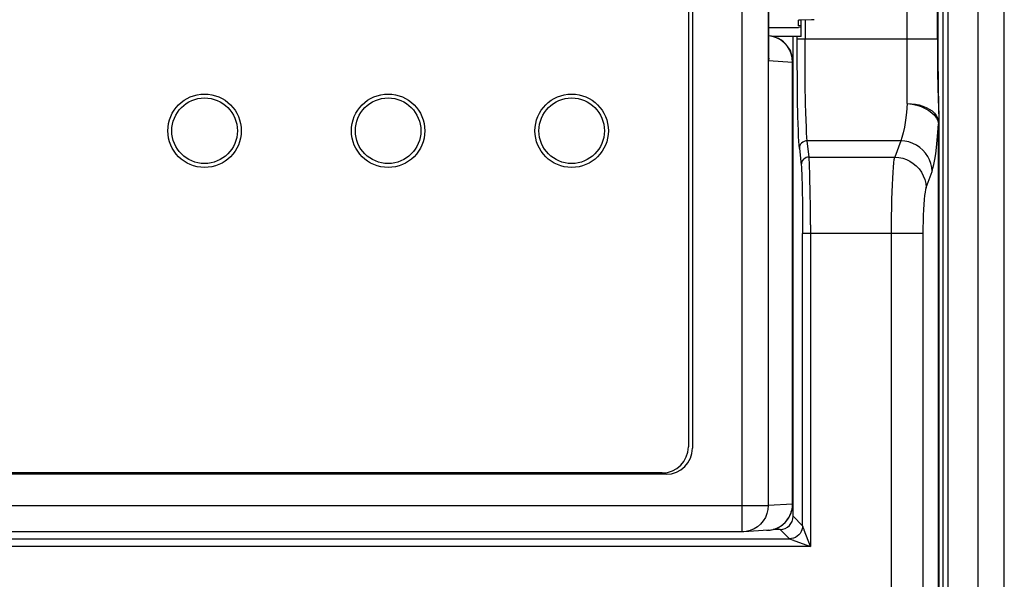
# Model space of a CAD drawing. Header units: millimetres. Extents: x 534 to 1249, y -141 to 479.
# Tile 24 of 51: x 835 to 873, y 140 to 162. Entities that reach past the tile are written whole.
import ezdxf

# ---------------------------------------------------------------- set-up
doc = ezdxf.new("R2010")
doc.units = ezdxf.units.MM
doc.header["$LTSCALE"] = 23.1
doc.layers.get('0').update_dxf_attribs({"linetype": 'CONTINUOUS'})

msp = doc.modelspace()

# ---------------------------------------------------------------- linework, layer by layer
for p, q in [((871.793, 89.786), (871.793, 234.786)), ((872.793, 90.786), (872.793, 233.786)), ((862.799, 141.975), (862.799, 191.556)), ((863.789, 190.558), (863.789, 142.975)), ((860.743, 188.316), (860.743, 145.216)), ((860.899, 188.368), (860.899, 145.165)), ((869.093, 158.302), (869.093, 175.531)), ((863.799, 159.944), (863.799, 173.788)), ((863.804, 173.618), (863.804, 160.113)), ((870.258, 173.475), (870.262, 160.189)), ((870.242, 160.778), (870.242, 173.055)), ((864.943, 161.271), (864.943, 161.48)), ((865.443, 161.497), (865.043, 161.487)), ((865.043, 160.866), (865.043, 161.487)), ((865.192, 161.491), (865.192, 160.778)), ((865.477, 161.499), (865.443, 161.497)), ((863.804, 161.21), (864.943, 161.21)), ((865.043, 161.271), (864.943, 161.271)), ((865.043, 161.211), (864.943, 161.21)), ((865.043, 160.866), (863.925, 160.866)), ((864.743, 142.566), (864.743, 160.866)), ((864.894, 159.96), (864.892, 160.866)), ((864.892, 160.778), (870.261, 160.778)), ((865.195, 159.893), (865.192, 160.778)), ((870.242, 160.778), (870.244, 160.12)), ((863.81, 160.029), (863.799, 159.944)), ((864.705, 160.044), (864.668, 160.196)), ((864.717, 159.887), (864.705, 160.044)), ((870.244, 160.12), (870.25, 159.515)), ((870.262, 160.189), (870.272, 158.878)), ((870.262, 160.169), (870.262, 160.189)), ((863.799, 159.944), (864.714, 159.887)), ((864.726, 159.887), (864.717, 159.887)), ((864.717, 143.033), (864.717, 159.887)), ((864.726, 159.887), (864.726, 143.033)), ((864.9, 159.182), (864.894, 159.96)), ((865.203, 159.053), (865.195, 159.893)), ((870.25, 159.515), (870.261, 158.901)), ((864.91, 158.455), (864.9, 159.182)), ((865.216, 158.298), (865.203, 159.053)), ((870.261, 158.901), (870.29, 157.714)), ((870.272, 158.878), (870.29, 157.757)), ((864.923, 157.808), (864.91, 158.455)), ((870.209, 157.752), (870.261, 157.642)), ((870.292, 157.628), (870.29, 157.758)), ((870.29, 157.714), (870.292, 157.598)), ((870.261, 157.642), (870.287, 157.53)), ((870.287, 110.066), (870.287, 157.53)), ((870.292, 157.598), (870.292, 157.628)), ((870.292, 157.598), (870.293, 157.575)), ((870.293, 157.573), (870.292, 157.579)), ((870.293, 157.575), (870.293, 157.562)), ((870.293, 157.553), (870.293, 110.066)), ((864.979, 156.594), (865.047, 155.973)), ((868.841, 156.886), (865.279, 156.886)), ((865.347, 156.264), (865.279, 156.886)), ((868.841, 156.886), (868.612, 156.264)), ((865.347, 156.264), (868.612, 156.264)), ((869.808, 155.097), (870.037, 155.718)), ((865.391, 154.932), (865.381, 155.456)), ((865.086, 155.02), (865.095, 154.511)), ((865.398, 154.33), (865.391, 154.932)), ((865.095, 154.511), (865.1, 153.944)), ((865.401, 153.679), (865.398, 154.33)), ((865.1, 153.944), (865.102, 153.345)), ((865.401, 153.679), (865.401, 141.407)), ((869.687, 153.345), (865.102, 153.345)), ((865.102, 142.207), (865.102, 153.345)), ((868.492, 111.531), (868.491, 153.345)), ((869.687, 153.345), (869.687, 111.866)), ((859.743, 144.216), (790.843, 144.216)), ((859.899, 144.165), (790.686, 144.165)), ((786.796, 142.975), (863.789, 142.975)), ((864.717, 143.033), (863.789, 142.975)), ((864.717, 143.033), (864.726, 143.033)), ((865.102, 142.207), (864.743, 142.566)), ((862.799, 141.975), (787.786, 141.975)), ((862.861, 141.977), (862.799, 141.975)), ((863.788, 142.035), (862.861, 141.977)), ((862.954, 141.987), (862.861, 141.977)), ((863.726, 142.033), (863.788, 142.035)), ((863.788, 142.035), (863.857, 142.041)), ((864.243, 142.066), (863.983, 142.066)), ((864.243, 142.066), (864.602, 141.707)), ((865.165, 142.039), (865.158, 142.056)), ((865.401, 141.407), (865.165, 142.039)), ((785.983, 141.707), (864.602, 141.707)), ((864.641, 141.693), (864.698, 141.671)), ((864.808, 141.63), (865.401, 141.407)), ((865.401, 141.407), (785.184, 141.407))]:
    msp.add_line(p, q)
for points in [[(870.449, 194.544), (870.449, 109.912), (870.448, 109.812), (870.447, 109.715), (870.446, 109.623), (870.444, 109.538), (870.442, 109.46), (870.439, 109.391), (870.436, 109.332), (870.433, 109.285), (870.429, 109.249), (870.426, 109.226), (870.422, 109.216)], [(870.648, 109.762), (870.649, 109.888), (870.649, 194.543)], [(865.542, 161.505), (865.538, 161.503), (865.525, 161.501), (865.505, 161.5), (865.477, 161.499)], [(864.668, 160.196), (864.609, 160.342), (864.528, 160.475), (864.427, 160.595), (864.309, 160.697), (864.176, 160.779), (864.032, 160.839), (863.881, 160.875), (863.804, 160.884)], [(864.608, 160.36), (864.618, 160.339), (864.636, 160.303), (864.639, 160.295)], [(863.804, 160.113), (863.803, 160.063), (863.799, 159.944)], [(864.72, 159.996), (864.723, 159.965), (864.725, 159.937), (864.726, 159.91), (864.726, 159.89)], [(865.279, 156.886), (865.266, 157.013), (865.255, 157.187), (865.244, 157.405), (865.234, 157.665), (865.225, 157.964), (865.216, 158.298)], [(869.093, 158.302), (869.059, 157.967), (869.022, 157.667), (868.981, 157.405), (868.937, 157.186), (868.89, 157.013), (868.841, 156.886)], [(869.093, 158.305), (869.252, 158.298), (869.405, 158.279), (869.549, 158.249), (869.684, 158.208), (869.813, 158.156), (869.93, 158.094), (870.036, 158.022), (870.125, 157.941), (870.197, 157.852), (870.25, 157.759)], [(869.093, 158.301), (869.273, 158.278), (869.451, 158.239), (869.619, 158.186), (869.774, 158.119), (869.912, 158.041), (870.032, 157.953), (870.132, 157.856), (870.209, 157.752)], [(864.979, 156.594), (864.968, 156.712), (864.958, 156.864), (864.948, 157.051), (864.939, 157.271), (864.931, 157.525), (864.923, 157.808)], [(870.25, 157.759), (870.282, 157.661), (870.293, 157.562)], [(870.037, 155.718), (870.073, 155.835), (870.108, 155.986), (870.142, 156.169), (870.175, 156.384), (870.206, 156.63), (870.235, 156.904), (870.262, 157.204), (870.287, 157.53)], [(870.287, 157.53), (870.289, 157.536), (870.29, 157.542), (870.291, 157.547), (870.292, 157.551), (870.292, 157.554), (870.293, 157.557)], [(865.279, 156.886), (865.219, 156.88), (865.162, 156.862), (865.108, 156.833), (865.061, 156.794), (865.026, 156.75), (865, 156.701), (864.984, 156.648), (864.979, 156.594)], [(870.037, 155.718), (870.024, 155.87), (869.991, 156.016), (869.941, 156.154), (869.875, 156.285), (869.791, 156.409), (869.691, 156.523), (869.575, 156.626), (869.446, 156.714), (869.306, 156.785), (869.157, 156.838), (869.001, 156.872), (868.841, 156.886)], [(865.347, 156.264), (865.289, 156.258), (865.233, 156.241), (865.181, 156.214), (865.136, 156.178), (865.098, 156.134), (865.071, 156.084), (865.053, 156.029), (865.047, 155.972)], [(865.381, 155.456), (865.375, 155.68), (865.369, 155.875), (865.362, 156.039), (865.355, 156.169), (865.347, 156.264)], [(868.491, 153.345), (868.492, 153.679), (868.495, 154.009), (868.5, 154.33), (868.507, 154.639), (868.515, 154.932), (868.525, 155.205), (868.537, 155.455), (868.55, 155.679), (868.564, 155.874), (868.579, 156.038), (868.595, 156.169), (868.612, 156.264)], [(868.612, 156.264), (868.767, 156.251), (868.917, 156.22), (869.059, 156.171), (869.193, 156.106), (869.32, 156.024), (869.437, 155.926), (869.541, 155.813), (869.631, 155.687), (869.704, 155.551), (869.759, 155.405), (869.794, 155.253), (869.808, 155.097)], [(865.047, 155.973), (865.055, 155.886), (865.062, 155.769), (865.069, 155.622), (865.075, 155.446), (865.081, 155.245), (865.086, 155.02)], [(869.808, 155.097), (869.788, 155.026), (869.769, 154.927), (869.751, 154.797), (869.735, 154.641), (869.721, 154.46), (869.708, 154.258), (869.699, 154.04), (869.692, 153.812), (869.688, 153.581), (869.687, 153.345)], [(863.789, 142.975), (863.777, 142.819), (863.741, 142.666), (863.682, 142.521), (863.601, 142.387), (863.5, 142.268), (863.381, 142.166), (863.249, 142.084), (863.105, 142.024), (862.954, 141.987)], [(863.857, 142.041), (863.979, 142.065), (864.09, 142.102), (864.191, 142.149), (864.281, 142.204), (864.36, 142.264), (864.43, 142.328), (864.489, 142.394), (864.54, 142.462), (864.583, 142.53), (864.618, 142.598), (864.647, 142.664), (864.67, 142.73), (864.688, 142.794), (864.701, 142.855), (864.71, 142.915), (864.715, 142.975), (864.717, 143.033)], [(865.102, 142.207), (865.095, 142.129), (865.077, 142.053), (865.047, 141.98), (865.006, 141.913), (864.955, 141.854), (864.895, 141.803), (864.829, 141.762), (864.756, 141.732), (864.68, 141.714), (864.602, 141.707)], [(865.117, 142.167), (865.109, 142.187), (865.104, 142.2), (865.102, 142.207)], [(865.158, 142.056), (865.138, 142.109), (865.117, 142.167)], [(864.602, 141.707), (864.609, 141.705), (864.622, 141.7), (864.641, 141.693)], [(864.698, 141.671), (864.751, 141.651), (864.769, 141.645), (864.808, 141.63)]]:
    msp.add_lwpolyline(points)
for centre, radius in [((842.293, 157.266), 1.4), ((842.293, 157.266), 1.25), ((849.293, 157.266), 1.4), ((849.293, 157.266), 1.25), ((856.293, 157.266), 1.4), ((856.293, 157.266), 1.25)]:
    msp.add_circle(centre, radius)
for centre, start, end in [((863.726, 159.887), 28.2059, 86.4468), ((863.726, 159.887), 6.2632, 24.0961), ((859.743, 145.216), 270, 360), ((859.899, 145.165), 270, 360), ((863.726, 143.033), 273.5516, 360)]:
    msp.add_arc(centre, 1, start, end)
for centre, major_axis, ratio, start_param, end_param in [((865.143, 161.48), (0.2, 0), 0.043661, 2.094395, 3.141593), ((864.242, 142.566), (-0.354, 0.354), 0.999315, 2.356537, 3.926648)]:
    msp.add_ellipse(centre, major_axis=major_axis, ratio=ratio, start_param=start_param, end_param=end_param)

doc.saveas('drawing.dxf')
